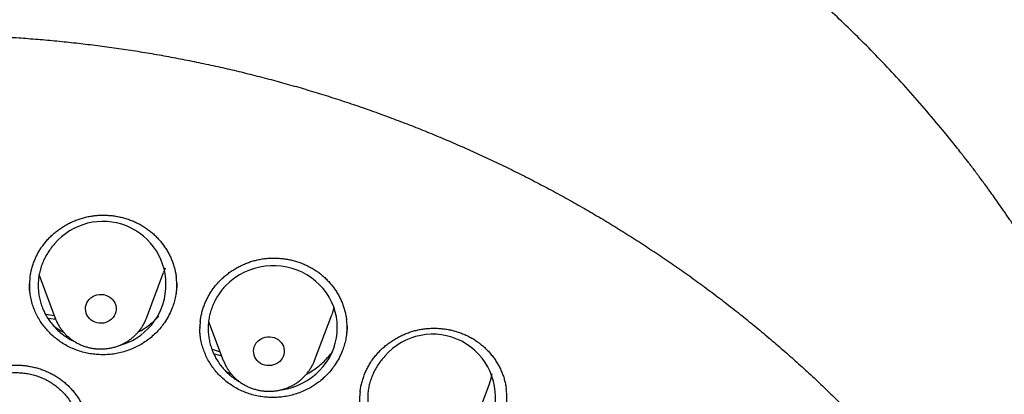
# Model space of a CAD drawing. Header units: millimetres. Extents: x 8 to 795, y 12 to 1770.
# Tile 129 of 136: x 394 to 419, y 1637 to 1647. Entities that reach past the tile are written whole.
import ezdxf

# ---------------------------------------------------------------- set-up
doc = ezdxf.new("R2010")
doc.units = ezdxf.units.MM

msp = doc.modelspace()

# ---------------------------------------------------------------- linework, layer by layer
at = {"color": 7, "linetype": 'Continuous', "lineweight": 30}
for p, q in [((396.958, 1638.916), (397.405, 1640.104)), ((394.162, 1640.031), (394.582, 1638.916)), ((394.597, 1638.879), (394.397, 1638.905)), ((394.584, 1638.91), (394.582, 1638.916)), ((398.578, 1638.83), (398.959, 1637.815)), ((401.336, 1637.815), (401.783, 1639.003)), ((396.778, 1638.6), (396.81, 1638.592)), ((398.346, 1638.671), (398.346, 1638.686)), ((398.919, 1637.923), (398.714, 1637.986)), ((398.961, 1637.81), (398.959, 1637.815)), ((401.336, 1637.815), (401.334, 1637.811)), ((405.443, 1636.018), (405.89, 1637.206))]:
    msp.add_line(p, q, dxfattribs=at)
at = {"color": 7, "linetype": 'Continuous', "lineweight": 30, "flags": 128}
for points in [[(397.442, 1640.214), (397.435, 1640.192), (397.405, 1640.104)], [(400.456, 1637.051), (400.479, 1637.053), (400.619, 1637.079), (400.756, 1637.115), (400.891, 1637.164), (401.017, 1637.222), (401.141, 1637.291), (401.257, 1637.369), (401.369, 1637.458), (401.469, 1637.553), (401.562, 1637.657), (401.646, 1637.768), (401.721, 1637.887), (401.783, 1638.008), (401.835, 1638.136), (401.876, 1638.267), (401.906, 1638.404), (401.924, 1638.537), (401.929, 1638.672), (401.923, 1638.811), (401.905, 1638.949), (401.875, 1639.08), (401.834, 1639.21), (401.781, 1639.337), (401.716, 1639.461), (401.643, 1639.575), (401.559, 1639.684), (401.466, 1639.786), (401.362, 1639.882), (401.254, 1639.966), (401.137, 1640.042), (401.013, 1640.109), (400.882, 1640.165), (400.751, 1640.21), (400.614, 1640.244), (400.474, 1640.267), (400.331, 1640.279), (400.191, 1640.279), (400.05, 1640.267), (399.91, 1640.244), (399.77, 1640.209), (399.638, 1640.165), (399.509, 1640.109), (399.384, 1640.043), (399.263, 1639.965), (399.126, 1639.858), (399, 1639.736), (399, 1639.736)], [(395.839, 1639.527), (395.896, 1639.513), (395.95, 1639.492), (396, 1639.464), (396.045, 1639.429), (396.084, 1639.389), (396.117, 1639.343), (396.142, 1639.294), (396.16, 1639.242), (396.169, 1639.188), (396.169, 1639.133), (396.161, 1639.079), (396.145, 1639.026), (396.12, 1638.976), (396.088, 1638.93), (396.05, 1638.889), (396.005, 1638.854), (395.956, 1638.825), (395.902, 1638.803), (395.846, 1638.789), (395.788, 1638.782), (395.729, 1638.784), (395.672, 1638.793), (395.616, 1638.811), (395.564, 1638.835), (395.516, 1638.867), (395.474, 1638.904), (395.438, 1638.948), (395.409, 1638.995), (395.388, 1639.046), (395.375, 1639.099), (395.37, 1639.154), (395.374, 1639.209), (395.386, 1639.262), (395.406, 1639.314), (395.434, 1639.362), (395.47, 1639.405), (395.511, 1639.444), (395.559, 1639.476), (395.61, 1639.501), (395.666, 1639.519), (395.723, 1639.53), (395.781, 1639.532), (395.839, 1639.527)], [(401.842, 1639.198), (401.813, 1639.092), (401.783, 1639.003)], [(394.329, 1639.017), (394.396, 1639.009), (394.554, 1638.989)], [(400.284, 1638.409), (400.338, 1638.387), (400.387, 1638.357), (400.431, 1638.321), (400.469, 1638.28), (400.5, 1638.234), (400.524, 1638.184), (400.54, 1638.131), (400.547, 1638.076), (400.546, 1638.022), (400.536, 1637.968), (400.518, 1637.915), (400.492, 1637.866), (400.459, 1637.821), (400.419, 1637.781), (400.374, 1637.747), (400.323, 1637.719), (400.269, 1637.699), (400.212, 1637.686), (400.154, 1637.681), (400.096, 1637.685), (400.038, 1637.696), (399.984, 1637.714), (399.932, 1637.74), (399.885, 1637.773), (399.844, 1637.812), (399.809, 1637.856), (399.782, 1637.904), (399.762, 1637.956), (399.751, 1638.01), (399.748, 1638.064), (399.753, 1638.119), (399.767, 1638.172), (399.789, 1638.223), (399.818, 1638.27), (399.855, 1638.313), (399.898, 1638.35), (399.946, 1638.381), (399.999, 1638.405), (400.054, 1638.422), (400.112, 1638.43), (400.17, 1638.431), (400.228, 1638.424), (400.284, 1638.409)], [(398.662, 1638.106), (398.692, 1638.097), (398.875, 1638.041)]]:
    msp.add_lwpolyline(points, dxfattribs=at)
at = {"color": 7, "linetype": 'Continuous', "lineweight": 30}
for centre, radius, start, end in [((395.824, 1639.79), 1.643, 284.1892, 140.0247), ((404.411, 1636.86), 1.638, 268.6872, 139.3784), ((404.443, 1637.751), 1.546, 339.3668, 349.2979)]:
    msp.add_arc(centre, radius, start, end, dxfattribs=at)
for points, knots in [([(423.631, 1632.479), (423.618, 1632.525), (423.589, 1632.626), (423.544, 1632.78), (423.494, 1632.946), (423.44, 1633.124), (423.381, 1633.318), (423.316, 1633.527), (423.244, 1633.75), (423.161, 1634.001), (423.066, 1634.282), (422.956, 1634.594), (422.836, 1634.924), (422.695, 1635.294), (422.532, 1635.708), (422.343, 1636.166), (422.135, 1636.647), (421.906, 1637.15), (421.656, 1637.674), (421.414, 1638.156), (421.187, 1638.591), (420.978, 1638.977), (420.763, 1639.362), (420.546, 1639.736), (420.336, 1640.087), (420.136, 1640.414), (419.945, 1640.716), (419.764, 1640.996), (419.592, 1641.257), (419.429, 1641.498), (419.277, 1641.719), (419.137, 1641.919), (419.01, 1642.099), (418.896, 1642.257), (418.795, 1642.395), (418.712, 1642.508), (418.644, 1642.598), (418.592, 1642.668), (418.55, 1642.725), (418.511, 1642.775), (418.47, 1642.829), (418.421, 1642.895), (418.362, 1642.972), (418.287, 1643.069), (418.193, 1643.19), (418.079, 1643.334), (417.95, 1643.496), (417.805, 1643.675), (417.543, 1643.995), (417.167, 1644.438), (416.679, 1644.988), (416.195, 1645.509), (415.715, 1646.003), (415.241, 1646.471), (414.853, 1646.839), (414.548, 1647.12), (414.319, 1647.326), (414.076, 1647.542), (413.815, 1647.769), (413.515, 1648.024), (413.172, 1648.307), (412.783, 1648.62), (412.365, 1648.945), (411.917, 1649.281), (411.439, 1649.628), (410.941, 1649.976), (410.422, 1650.324), (409.884, 1650.67), (409.316, 1651.021), (408.718, 1651.374), (408.152, 1651.693), (407.623, 1651.977), (407.139, 1652.228), (406.644, 1652.475), (406.147, 1652.712), (405.661, 1652.935), (405.193, 1653.141), (404.741, 1653.332), (404.304, 1653.51), (403.856, 1653.685), (403.401, 1653.856), (402.94, 1654.021), (402.501, 1654.171), (402.086, 1654.307), (401.694, 1654.43), (401.349, 1654.535), (401.047, 1654.623), (400.787, 1654.696), (400.544, 1654.763), (400.323, 1654.823), (400.127, 1654.874), (399.97, 1654.914), (399.846, 1654.945), (399.752, 1654.968), (399.669, 1654.989), (399.59, 1655.008), (399.509, 1655.027), (399.404, 1655.052), (399.263, 1655.085), (399.08, 1655.127), (398.865, 1655.175), (398.621, 1655.228), (398.345, 1655.286), (398.038, 1655.347), (397.7, 1655.411), (397.331, 1655.477), (396.931, 1655.545), (396.499, 1655.612), (396.035, 1655.679), (395.539, 1655.743), (395.012, 1655.803), (394.433, 1655.86), (393.816, 1655.911), (393.173, 1655.952), (392.541, 1655.98), (391.922, 1655.997), (391.248, 1656.004), (390.524, 1655.997), (389.753, 1655.973), (389.009, 1655.933), (388.29, 1655.88), (387.597, 1655.814), (387, 1655.746), (386.493, 1655.681), (386.071, 1655.621), (385.661, 1655.558), (385.263, 1655.492), (384.877, 1655.424), (384.504, 1655.353), (384.175, 1655.288), (383.894, 1655.229), (383.666, 1655.18), (383.466, 1655.135), (383.292, 1655.096), (383.153, 1655.063), (383.045, 1655.038), (382.965, 1655.019), (382.902, 1655.003), (382.85, 1654.991), (382.794, 1654.977), (382.72, 1654.959), (382.622, 1654.934), (382.505, 1654.905), (382.372, 1654.871), (382.224, 1654.832), (382.059, 1654.788), (381.88, 1654.74), (381.669, 1654.681), (381.426, 1654.612), (381.148, 1654.531), (380.847, 1654.44), (380.525, 1654.339), (380.181, 1654.228), (379.793, 1654.098), (379.369, 1653.949), (378.919, 1653.785), (378.475, 1653.616), (377.931, 1653.4), (377.293, 1653.133), (376.571, 1652.81), (375.877, 1652.482), (375.209, 1652.147), (374.564, 1651.806), (373.945, 1651.461), (373.353, 1651.117), (372.784, 1650.77), (372.224, 1650.413), (371.66, 1650.038), (371.085, 1649.639), (370.501, 1649.215), (369.91, 1648.765), (369.312, 1648.289), (368.709, 1647.784), (368.193, 1647.331), (367.765, 1646.94), (367.423, 1646.617), (367.08, 1646.286), (366.742, 1645.948), (366.416, 1645.613), (366.11, 1645.288), (365.825, 1644.979), (365.563, 1644.686), (365.32, 1644.409), (365.098, 1644.149), (364.895, 1643.907), (364.711, 1643.683), (364.545, 1643.478), (364.413, 1643.312), (364.311, 1643.182), (364.236, 1643.086), (364.172, 1643.002), (364.12, 1642.934), (364.083, 1642.886), (364.055, 1642.85), (364.028, 1642.814), (363.994, 1642.77), (363.952, 1642.714), (363.895, 1642.638), (363.822, 1642.54), (363.731, 1642.417), (363.627, 1642.274), (363.51, 1642.112), (363.38, 1641.93), (363.242, 1641.732), (363.057, 1641.464), (362.83, 1641.126), (362.564, 1640.716), (362.265, 1640.239), (361.936, 1639.692), (361.58, 1639.068), (361.228, 1638.415), (360.9, 1637.769), (360.595, 1637.132), (360.313, 1636.508), (360.08, 1635.959), (359.895, 1635.499), (359.757, 1635.143), (359.63, 1634.805), (359.514, 1634.484), (359.408, 1634.181), (359.312, 1633.895), (359.226, 1633.631), (359.148, 1633.386), (359.079, 1633.164), (359.019, 1632.963), (358.966, 1632.784), (358.92, 1632.625), (358.892, 1632.525), (358.879, 1632.479)], [0, 0, 0, 0, 0.001645, 0.00357, 0.005513, 0.007703, 0.010147, 0.012793, 0.015609, 0.018595, 0.022334, 0.026309, 0.03052, 0.034968, 0.040572, 0.046512, 0.052786, 0.059396, 0.06634, 0.07362, 0.0787, 0.083932, 0.089296, 0.09448, 0.099374, 0.103899, 0.108146, 0.112112, 0.1158, 0.119275, 0.122459, 0.125353, 0.127955, 0.130268, 0.132289, 0.13402, 0.135258, 0.136288, 0.137109, 0.137763, 0.138546, 0.139518, 0.140666, 0.141986, 0.143889, 0.146065, 0.148512, 0.151231, 0.154211, 0.163137, 0.171781, 0.180143, 0.188225, 0.196025, 0.203544, 0.206992, 0.210552, 0.21435, 0.218387, 0.222662, 0.228132, 0.233948, 0.240111, 0.24662, 0.253476, 0.260678, 0.267785, 0.275201, 0.282924, 0.290955, 0.299294, 0.305424, 0.311711, 0.318154, 0.324551, 0.330725, 0.336572, 0.342204, 0.347621, 0.352824, 0.358739, 0.364348, 0.369654, 0.374656, 0.379353, 0.383747, 0.387036, 0.390131, 0.393033, 0.39568, 0.397985, 0.399948, 0.401251, 0.402342, 0.403272, 0.404197, 0.405128, 0.406114, 0.407911, 0.410063, 0.412568, 0.415428, 0.418642, 0.42221, 0.426133, 0.430409, 0.43504, 0.440025, 0.445363, 0.451056, 0.457103, 0.463505, 0.470911, 0.478273, 0.485478, 0.492527, 0.499421, 0.508479, 0.517252, 0.525742, 0.533947, 0.541868, 0.549506, 0.554489, 0.559344, 0.56407, 0.568667, 0.573135, 0.577474, 0.581654, 0.584628, 0.587289, 0.589636, 0.591669, 0.59339, 0.594522, 0.59546, 0.596205, 0.596757, 0.597288, 0.598181, 0.599368, 0.60075, 0.602318, 0.604072, 0.606012, 0.608138, 0.610451, 0.613496, 0.616814, 0.620405, 0.624267, 0.628403, 0.63281, 0.638325, 0.64385, 0.649292, 0.654651, 0.664011, 0.673105, 0.681933, 0.690495, 0.698956, 0.707141, 0.715048, 0.722677, 0.730266, 0.738121, 0.746244, 0.754616, 0.763255, 0.77216, 0.781333, 0.790773, 0.796188, 0.801688, 0.807271, 0.812938, 0.818482, 0.823722, 0.828658, 0.833291, 0.83762, 0.841645, 0.845366, 0.848784, 0.851898, 0.854707, 0.856287, 0.857751, 0.859036, 0.860044, 0.860775, 0.86118, 0.861685, 0.862349, 0.863174, 0.864159, 0.865698, 0.867514, 0.869607, 0.871977, 0.874624, 0.877537, 0.880552, 0.886206, 0.892022, 0.898, 0.906262, 0.914816, 0.923661, 0.932797, 0.940779, 0.948971, 0.95737, 0.962214, 0.966794, 0.971112, 0.975167, 0.979025, 0.982611, 0.985925, 0.988967, 0.991738, 0.994194, 0.99639, 0.998325, 1, 1, 1, 1]), ([(358.722, 1619.106), (358.724, 1619.121), (358.744, 1619.292), (358.789, 1619.618), (358.858, 1620.082), (358.935, 1620.546), (359.02, 1621.008), (359.112, 1621.469), (359.211, 1621.928), (359.318, 1622.387), (359.433, 1622.843), (359.555, 1623.298), (359.684, 1623.751), (359.821, 1624.202), (359.965, 1624.651), (360.117, 1625.098), (360.275, 1625.543), (360.441, 1625.985), (360.614, 1626.425), (360.794, 1626.863), (360.982, 1627.297), (361.176, 1627.73), (361.377, 1628.159), (361.585, 1628.585), (361.801, 1629.008), (362.023, 1629.429), (362.252, 1629.846), (362.487, 1630.259), (362.73, 1630.669), (362.979, 1631.076), (363.234, 1631.479), (363.496, 1631.878), (363.765, 1632.274), (364.04, 1632.666), (364.321, 1633.053), (364.609, 1633.437), (364.903, 1633.816), (365.203, 1634.192), (365.509, 1634.562), (365.821, 1634.929), (366.139, 1635.291), (366.463, 1635.648), (366.792, 1636.001), (367.128, 1636.349), (367.469, 1636.692), (367.815, 1637.03), (368.167, 1637.363), (368.524, 1637.691), (368.887, 1638.014), (369.255, 1638.331), (369.628, 1638.644), (370.006, 1638.951), (370.389, 1639.252), (370.777, 1639.548), (371.169, 1639.838), (371.566, 1640.123), (371.968, 1640.402), (372.375, 1640.676), (372.785, 1640.943), (373.201, 1641.204), (373.62, 1641.46), (374.043, 1641.709), (374.471, 1641.953), (374.902, 1642.19), (375.337, 1642.421), (375.776, 1642.646), (376.218, 1642.864), (376.664, 1643.076), (377.113, 1643.282), (377.566, 1643.481), (378.022, 1643.674), (378.481, 1643.86), (378.943, 1644.04), (379.407, 1644.213), (379.875, 1644.379), (380.345, 1644.539), (380.818, 1644.691), (381.293, 1644.838), (381.77, 1644.977), (382.25, 1645.109), (382.732, 1645.235), (383.216, 1645.353), (383.701, 1645.465), (384.189, 1645.569), (384.678, 1645.667), (385.168, 1645.758), (385.66, 1645.841), (386.153, 1645.918), (386.648, 1645.987), (387.144, 1646.05), (387.64, 1646.105), (388.137, 1646.153), (388.635, 1646.194), (389.134, 1646.228), (389.633, 1646.255), (390.133, 1646.275), (390.633, 1646.287), (391.133, 1646.293), (391.633, 1646.291), (392.133, 1646.282), (392.632, 1646.266), (393.132, 1646.242), (393.631, 1646.212), (394.129, 1646.174), (394.627, 1646.13), (395.124, 1646.078), (395.62, 1646.019), (396.115, 1645.953), (396.609, 1645.88), (397.101, 1645.8), (397.592, 1645.712), (398.082, 1645.618), (398.57, 1645.517), (399.057, 1645.409), (399.542, 1645.293), (400.024, 1645.171), (400.505, 1645.042), (400.984, 1644.906), (401.46, 1644.764), (401.934, 1644.614), (402.405, 1644.458), (402.874, 1644.295), (403.34, 1644.125), (403.803, 1643.949), (404.264, 1643.766), (404.721, 1643.576), (405.175, 1643.38), (405.626, 1643.178), (406.074, 1642.969), (406.518, 1642.754), (406.959, 1642.532), (407.396, 1642.304), (407.829, 1642.07), (408.258, 1641.829), (408.683, 1641.583), (409.105, 1641.33), (409.522, 1641.072), (409.935, 1640.807), (410.343, 1640.537), (410.747, 1640.261), (411.147, 1639.979), (411.542, 1639.691), (411.932, 1639.398), (412.317, 1639.099), (412.698, 1638.795), (413.073, 1638.485), (413.443, 1638.17), (413.808, 1637.85), (414.168, 1637.524), (414.523, 1637.194), (414.872, 1636.858), (415.216, 1636.517), (415.554, 1636.172), (415.886, 1635.821), (416.213, 1635.466), (416.534, 1635.107), (416.849, 1634.743), (417.158, 1634.374), (417.461, 1634.001), (417.758, 1633.624), (418.048, 1633.242), (418.333, 1632.856), (418.611, 1632.467), (418.883, 1632.073), (419.148, 1631.675), (419.407, 1631.274), (419.659, 1630.869), (419.905, 1630.461), (420.144, 1630.049), (420.376, 1629.634), (420.601, 1629.215), (420.82, 1628.793), (421.031, 1628.368), (421.236, 1627.941), (421.434, 1627.51), (421.625, 1627.076), (421.808, 1626.64), (421.985, 1626.201), (422.154, 1625.76), (422.316, 1625.317), (422.471, 1624.871), (422.619, 1624.423), (422.759, 1623.973), (422.892, 1623.52), (423.018, 1623.067), (423.136, 1622.611), (423.247, 1622.154), (423.35, 1621.695), (423.446, 1621.234), (423.534, 1620.773), (423.615, 1620.31), (423.689, 1619.846), (423.754, 1619.381), (423.795, 1619.062), (423.813, 1618.898), (423.814, 1618.889)], [0, 0, 0, 0, 0.000525, 0.005758, 0.010991, 0.016224, 0.021457, 0.02669, 0.031923, 0.037156, 0.042389, 0.047622, 0.052854, 0.058087, 0.06332, 0.068553, 0.073785, 0.079018, 0.084251, 0.089483, 0.094716, 0.099949, 0.105181, 0.110413, 0.115646, 0.120878, 0.12611, 0.131343, 0.136575, 0.141807, 0.147039, 0.152271, 0.157503, 0.162735, 0.167967, 0.173199, 0.178431, 0.183663, 0.188894, 0.194126, 0.199358, 0.204589, 0.209821, 0.215052, 0.220284, 0.225515, 0.230746, 0.235978, 0.241209, 0.24644, 0.251671, 0.256902, 0.262133, 0.267364, 0.272595, 0.277826, 0.283057, 0.288288, 0.293519, 0.29875, 0.303981, 0.309211, 0.314442, 0.319673, 0.324903, 0.330134, 0.335365, 0.340595, 0.345826, 0.351056, 0.356287, 0.361517, 0.366748, 0.371978, 0.377208, 0.382439, 0.387669, 0.392899, 0.39813, 0.40336, 0.40859, 0.413821, 0.419051, 0.424281, 0.429511, 0.434741, 0.439972, 0.445202, 0.450432, 0.455662, 0.460892, 0.466122, 0.471353, 0.476583, 0.481813, 0.487043, 0.492273, 0.497503, 0.502733, 0.507963, 0.513194, 0.518424, 0.523654, 0.528884, 0.534114, 0.539344, 0.544574, 0.549804, 0.555035, 0.560265, 0.565495, 0.570725, 0.575955, 0.581185, 0.586416, 0.591646, 0.596876, 0.602106, 0.607337, 0.612567, 0.617797, 0.623027, 0.628258, 0.633488, 0.638718, 0.643949, 0.649179, 0.65441, 0.65964, 0.664871, 0.670101, 0.675332, 0.680562, 0.685793, 0.691023, 0.696254, 0.701485, 0.706715, 0.711946, 0.717177, 0.722408, 0.727638, 0.732869, 0.7381, 0.743331, 0.748562, 0.753793, 0.759024, 0.764256, 0.769487, 0.774718, 0.779949, 0.78518, 0.790412, 0.795643, 0.800875, 0.806106, 0.811338, 0.816569, 0.821801, 0.827033, 0.832264, 0.837496, 0.842728, 0.84796, 0.853192, 0.858424, 0.863656, 0.868888, 0.87412, 0.879352, 0.884584, 0.889817, 0.895049, 0.900281, 0.905514, 0.910746, 0.915979, 0.921211, 0.926444, 0.931676, 0.936909, 0.942142, 0.947374, 0.952607, 0.95784, 0.963073, 0.968306, 0.973539, 0.978772, 0.984005, 0.989238, 0.994471, 0.999704, 1, 1, 1, 1]), ([(394.239, 1640.778), (394.25, 1640.793), (394.284, 1640.84), (394.345, 1640.916), (394.424, 1641.003), (394.509, 1641.085), (394.599, 1641.163), (394.695, 1641.235), (394.796, 1641.302), (394.901, 1641.362), (395.009, 1641.416), (395.121, 1641.464), (395.234, 1641.504), (395.35, 1641.538), (395.467, 1641.564), (395.584, 1641.582), (395.702, 1641.593), (395.821, 1641.597), (395.942, 1641.594), (396.063, 1641.584), (396.184, 1641.566), (396.303, 1641.541), (396.421, 1641.509), (396.536, 1641.47), (396.648, 1641.425), (396.756, 1641.373), (396.859, 1641.316), (396.957, 1641.252), (397.05, 1641.183), (397.139, 1641.107), (397.224, 1641.026), (397.305, 1640.939), (397.379, 1640.847), (397.448, 1640.75), (397.511, 1640.649), (397.566, 1640.544), (397.615, 1640.437), (397.657, 1640.327), (397.691, 1640.216), (397.716, 1640.104), (397.731, 1640.024), (397.735, 1639.981), (397.735, 1639.977)], [0, 0, 0, 0, 0.012746, 0.03825, 0.063873, 0.089669, 0.115615, 0.141681, 0.167827, 0.194008, 0.220163, 0.246241, 0.272196, 0.297992, 0.3236, 0.348992, 0.374256, 0.399814, 0.42564, 0.451682, 0.477879, 0.504163, 0.530452, 0.556654, 0.582701, 0.608533, 0.634104, 0.659418, 0.684704, 0.710313, 0.736145, 0.762167, 0.788335, 0.814602, 0.840915, 0.867214, 0.893444, 0.919565, 0.945547, 0.971369, 0.997007, 1, 1, 1, 1]), ([(393.924, 1639.954), (393.925, 1639.963), (393.93, 1640.011), (393.946, 1640.097), (393.973, 1640.212), (394.008, 1640.325), (394.05, 1640.436), (394.099, 1640.543), (394.154, 1640.647), (394.202, 1640.725), (394.232, 1640.767), (394.239, 1640.778)], [0, 0, 0, 0, 0.029693, 0.162826, 0.296211, 0.429535, 0.562513, 0.69493, 0.826614, 0.957445, 1, 1, 1, 1]), ([(394.565, 1640.846), (394.534, 1640.812), (394.474, 1640.743), (394.394, 1640.63), (394.323, 1640.51), (394.263, 1640.384), (394.215, 1640.255), (394.178, 1640.124), (394.152, 1639.988), (394.138, 1639.851), (394.137, 1639.715), (394.147, 1639.579), (394.169, 1639.442), (394.203, 1639.309), (394.249, 1639.179), (394.305, 1639.054), (394.373, 1638.933), (394.451, 1638.818), (394.538, 1638.711), (394.634, 1638.611), (394.739, 1638.519), (394.853, 1638.435), (394.973, 1638.363), (395.055, 1638.318), (395.098, 1638.301), (395.098, 1638.301)], [0, 0, 0, 0, 0.044679, 0.089668, 0.135635, 0.181941, 0.226938, 0.271935, 0.317575, 0.363879, 0.408567, 0.453565, 0.499541, 0.545856, 0.590857, 0.635857, 0.6815, 0.72781, 0.772789, 0.817768, 0.863391, 0.909679, 0.954631, 0.999584, 1, 1, 1, 1]), ([(398.664, 1639.638), (398.675, 1639.653), (398.708, 1639.701), (398.768, 1639.777), (398.846, 1639.865), (398.93, 1639.949), (399.02, 1640.027), (399.115, 1640.101), (399.214, 1640.169), (399.319, 1640.231), (399.426, 1640.287), (399.537, 1640.336), (399.651, 1640.378), (399.766, 1640.413), (399.882, 1640.441), (399.999, 1640.461), (400.117, 1640.474), (400.236, 1640.479), (400.357, 1640.478), (400.478, 1640.469), (400.599, 1640.454), (400.719, 1640.431), (400.837, 1640.4), (400.953, 1640.363), (401.065, 1640.32), (401.173, 1640.27), (401.276, 1640.214), (401.375, 1640.152), (401.469, 1640.084), (401.559, 1640.01), (401.645, 1639.93), (401.726, 1639.844), (401.802, 1639.753), (401.872, 1639.657), (401.936, 1639.558), (401.993, 1639.454), (402.042, 1639.348), (402.085, 1639.239), (402.12, 1639.128), (402.147, 1639.016), (402.163, 1638.929), (402.168, 1638.88), (402.17, 1638.868)], [0, 0, 0, 0, 0.01269, 0.03807, 0.063568, 0.089237, 0.115056, 0.140994, 0.167012, 0.193065, 0.219093, 0.245044, 0.270874, 0.296546, 0.322031, 0.347303, 0.372446, 0.397883, 0.423586, 0.449503, 0.475574, 0.501729, 0.527888, 0.553959, 0.579873, 0.605573, 0.631013, 0.656196, 0.681353, 0.706831, 0.732533, 0.758424, 0.784462, 0.810599, 0.836782, 0.862949, 0.889048, 0.915037, 0.940885, 0.966574, 0.992077, 1, 1, 1, 1]), ([(393.924, 1639.957), (393.921, 1639.941), (393.911, 1639.874), (393.908, 1639.753), (393.91, 1639.622), (393.921, 1639.545), (393.924, 1639.52)], [0, 0, 0, 0, 0.1067086, 0.4647185, 0.8291563, 1, 1, 1, 1]), ([(397.734, 1639.542), (397.738, 1639.57), (397.748, 1639.65), (397.75, 1639.783), (397.746, 1639.901), (397.736, 1639.966), (397.734, 1639.979)], [0, 0, 0, 0, 0.194524, 0.552642, 0.910758, 1, 1, 1, 1]), ([(397.426, 1638.796), (397.396, 1638.753), (397.334, 1638.669), (397.228, 1638.551), (397.112, 1638.441), (396.986, 1638.34), (396.852, 1638.251), (396.712, 1638.173), (396.564, 1638.106), (396.411, 1638.051), (396.254, 1638.009), (396.096, 1637.98), (395.934, 1637.965), (395.771, 1637.962), (395.61, 1637.973), (395.451, 1637.996), (395.294, 1638.033), (395.14, 1638.082), (394.991, 1638.143), (394.85, 1638.216), (394.713, 1638.301), (394.585, 1638.397), (394.466, 1638.502), (394.358, 1638.616), (394.258, 1638.74), (394.171, 1638.872), (394.095, 1639.009), (394.031, 1639.152), (393.98, 1639.301), (393.942, 1639.453), (393.919, 1639.608), (393.908, 1639.726), (393.91, 1639.794), (393.911, 1639.809)], [0, 0, 0, 0, 0.032474, 0.065175, 0.098583, 0.132232, 0.164774, 0.197789, 0.231042, 0.264779, 0.297366, 0.330186, 0.363271, 0.396899, 0.429392, 0.462112, 0.495094, 0.528615, 0.561174, 0.593962, 0.627014, 0.660608, 0.693153, 0.725927, 0.758964, 0.79254, 0.825131, 0.857951, 0.891034, 0.924656, 0.95726, 0.990093, 1, 1, 1, 1]), ([(397.747, 1639.826), (397.748, 1639.802), (397.749, 1639.726), (397.736, 1639.598), (397.71, 1639.445), (397.67, 1639.292), (397.612, 1639.131), (397.534, 1638.963), (397.462, 1638.851), (397.426, 1638.796)], [0, 0, 0, 0, 0.067576, 0.209015, 0.351436, 0.494998, 0.640909, 0.819457, 1, 1, 1, 1]), ([(398.359, 1638.829), (398.359, 1638.832), (398.363, 1638.873), (398.378, 1638.953), (398.403, 1639.068), (398.437, 1639.182), (398.478, 1639.293), (398.525, 1639.401), (398.58, 1639.506), (398.627, 1639.584), (398.656, 1639.627), (398.664, 1639.638)], [0, 0, 0, 0, 0.008104, 0.144123, 0.280403, 0.416626, 0.552496, 0.687792, 0.822334, 0.956, 1, 1, 1, 1]), ([(399, 1639.736), (398.97, 1639.702), (398.909, 1639.633), (398.828, 1639.521), (398.756, 1639.401), (398.696, 1639.276), (398.646, 1639.147), (398.608, 1639.016), (398.581, 1638.88), (398.566, 1638.744), (398.564, 1638.607), (398.573, 1638.471), (398.594, 1638.335), (398.627, 1638.202), (398.671, 1638.072), (398.727, 1637.947), (398.793, 1637.826), (398.87, 1637.711), (398.957, 1637.603), (399.052, 1637.503), (399.157, 1637.41), (399.269, 1637.328), (399.351, 1637.275), (399.395, 1637.252), (399.398, 1637.25)], [0, 0, 0, 0, 0.046643, 0.09361, 0.141598, 0.189939, 0.236582, 0.284059, 0.331536, 0.379877, 0.426522, 0.473491, 0.521481, 0.569825, 0.616455, 0.66392, 0.711384, 0.759714, 0.806317, 0.853755, 0.901194, 0.949496, 0.996073, 1, 1, 1, 1]), ([(394.585, 1638.91), (394.595, 1638.884), (394.616, 1638.83), (394.658, 1638.749), (394.708, 1638.668), (394.765, 1638.59), (394.828, 1638.518), (394.896, 1638.45), (394.97, 1638.387), (395.048, 1638.33), (395.131, 1638.279), (395.218, 1638.234), (395.308, 1638.196), (395.401, 1638.165), (395.497, 1638.141), (395.594, 1638.124), (395.693, 1638.115), (395.791, 1638.113), (395.89, 1638.118), (395.988, 1638.131), (396.085, 1638.151), (396.18, 1638.178), (396.273, 1638.213), (396.362, 1638.254), (396.448, 1638.302), (396.53, 1638.356), (396.606, 1638.417), (396.678, 1638.483), (396.744, 1638.554), (396.804, 1638.629), (396.858, 1638.709), (396.905, 1638.793), (396.937, 1638.861), (396.952, 1638.902), (396.956, 1638.912)], [0, 0, 0, 0, 0.027215, 0.058829, 0.090481, 0.122179, 0.153928, 0.185733, 0.217594, 0.249514, 0.281491, 0.313523, 0.345607, 0.377738, 0.409913, 0.442125, 0.474369, 0.506639, 0.538928, 0.571229, 0.603532, 0.635832, 0.668121, 0.70039, 0.732633, 0.764842, 0.797009, 0.829129, 0.861194, 0.893202, 0.925149, 0.957034, 0.988858, 1, 1, 1, 1]), ([(396.739, 1638.55), (396.743, 1638.552), (396.798, 1638.579), (396.897, 1638.642), (397.036, 1638.74), (397.164, 1638.849), (397.241, 1638.929), (397.278, 1638.968)], [0, 0, 0, 0, 0.0212324, 0.2644953, 0.5130562, 0.7634487, 1, 1, 1, 1]), ([(398.359, 1638.832), (398.354, 1638.774), (398.341, 1638.648), (398.343, 1638.502), (398.357, 1638.415), (398.36, 1638.397)], [0, 0, 0, 0, 0.39534, 0.872692, 1, 1, 1, 1]), ([(402.169, 1638.44), (402.174, 1638.492), (402.187, 1638.613), (402.185, 1638.757), (402.171, 1638.848), (402.168, 1638.87)], [0, 0, 0, 0, 0.359934, 0.845674, 1, 1, 1, 1]), ([(394.532, 1638.722), (394.573, 1638.691), (394.659, 1638.629), (394.752, 1638.571), (394.803, 1638.547), (394.805, 1638.546)], [0, 0, 0, 0, 0.476023, 0.98321, 1, 1, 1, 1]), ([(401.873, 1637.707), (401.843, 1637.665), (401.783, 1637.58), (401.679, 1637.461), (401.564, 1637.348), (401.419, 1637.229), (401.239, 1637.11), (401.045, 1637.014), (400.868, 1636.948), (400.712, 1636.904), (400.554, 1636.872), (400.392, 1636.854), (400.229, 1636.849), (400.068, 1636.857), (399.909, 1636.877), (399.751, 1636.912), (399.596, 1636.958), (399.447, 1637.017), (399.305, 1637.088), (399.167, 1637.171), (399.038, 1637.264), (398.918, 1637.368), (398.808, 1637.48), (398.707, 1637.602), (398.618, 1637.732), (398.54, 1637.868), (398.475, 1638.01), (398.422, 1638.157), (398.382, 1638.309), (398.357, 1638.463), (398.345, 1638.572), (398.346, 1638.63), (398.346, 1638.636)], [0, 0, 0, 0, 0.032629, 0.065485, 0.099048, 0.132853, 0.182165, 0.232279, 0.266239, 0.299014, 0.332023, 0.36539, 0.399243, 0.431948, 0.464882, 0.49808, 0.53182, 0.56458, 0.597571, 0.630828, 0.664629, 0.697363, 0.730326, 0.763553, 0.797323, 0.830094, 0.863095, 0.896361, 0.930168, 0.962952, 0.995966, 1, 1, 1, 1]), ([(402.182, 1638.72), (402.183, 1638.703), (402.184, 1638.634), (402.173, 1638.514), (402.15, 1638.36), (402.111, 1638.207), (402.055, 1638.045), (401.979, 1637.876), (401.909, 1637.764), (401.873, 1637.707)], [0, 0, 0, 0, 0.0480187, 0.1922116, 0.3374109, 0.4841643, 0.6330564, 0.8155064, 1, 1, 1, 1]), ([(402.822, 1637.802), (402.833, 1637.818), (402.866, 1637.866), (402.926, 1637.942), (403.003, 1638.031), (403.087, 1638.114), (403.176, 1638.194), (403.271, 1638.268), (403.371, 1638.337), (403.475, 1638.399), (403.582, 1638.456), (403.693, 1638.506), (403.806, 1638.549), (403.921, 1638.584), (404.037, 1638.613), (404.154, 1638.634), (404.272, 1638.648), (404.391, 1638.654), (404.512, 1638.654), (404.633, 1638.646), (404.754, 1638.632), (404.874, 1638.61), (404.992, 1638.58), (405.108, 1638.544), (405.22, 1638.502), (405.328, 1638.453), (405.432, 1638.398), (405.531, 1638.337), (405.625, 1638.27), (405.715, 1638.196), (405.802, 1638.117), (405.883, 1638.032), (405.959, 1637.942), (406.029, 1637.847), (406.093, 1637.748), (406.15, 1637.646), (406.201, 1637.54), (406.244, 1637.432), (406.279, 1637.321), (406.306, 1637.21), (406.323, 1637.122), (406.329, 1637.071), (406.33, 1637.057)], [0, 0, 0, 0, 0.012681, 0.038027, 0.063491, 0.089127, 0.114913, 0.140817, 0.166802, 0.192824, 0.218821, 0.244743, 0.270545, 0.296189, 0.321648, 0.346894, 0.372012, 0.397424, 0.423102, 0.448993, 0.475037, 0.501164, 0.527294, 0.553335, 0.579219, 0.604889, 0.630298, 0.655451, 0.680578, 0.706025, 0.731697, 0.757558, 0.783567, 0.809675, 0.835828, 0.861966, 0.888034, 0.913991, 0.939806, 0.96546, 0.990926, 1, 1, 1, 1]), ([(401.119, 1637.452), (401.127, 1637.456), (401.184, 1637.485), (401.287, 1637.55), (401.425, 1637.649), (401.553, 1637.76), (401.67, 1637.88), (401.75, 1637.973), (401.789, 1638.029), (401.796, 1638.04)], [0, 0, 0, 0, 0.028133, 0.212517, 0.400917, 0.590706, 0.77367, 0.957906, 1, 1, 1, 1]), ([(398.962, 1637.81), (398.97, 1637.79), (398.989, 1637.74), (399.028, 1637.664), (399.076, 1637.582), (399.132, 1637.504), (399.193, 1637.43), (399.261, 1637.361), (399.333, 1637.298), (399.411, 1637.24), (399.493, 1637.187), (399.579, 1637.142), (399.669, 1637.102), (399.762, 1637.07), (399.857, 1637.045), (399.954, 1637.026), (400.052, 1637.015), (400.151, 1637.012), (400.25, 1637.016), (400.348, 1637.027), (400.445, 1637.046), (400.541, 1637.072), (400.634, 1637.105), (400.724, 1637.146), (400.81, 1637.192), (400.893, 1637.245), (400.97, 1637.305), (401.043, 1637.369), (401.11, 1637.44), (401.171, 1637.515), (401.227, 1637.594), (401.275, 1637.677), (401.31, 1637.75), (401.327, 1637.795), (401.333, 1637.811)], [0, 0, 0, 0, 0.021749, 0.053354, 0.084997, 0.116684, 0.148421, 0.180213, 0.212062, 0.243969, 0.275933, 0.307953, 0.340026, 0.372147, 0.404312, 0.436515, 0.468752, 0.501015, 0.533299, 0.565596, 0.597898, 0.630197, 0.662486, 0.694757, 0.727003, 0.759217, 0.79139, 0.823517, 0.855591, 0.887607, 0.919563, 0.951458, 0.98329, 1, 1, 1, 1]), ([(402.521, 1636.999), (402.521, 1636.999), (402.525, 1637.039), (402.539, 1637.116), (402.563, 1637.231), (402.597, 1637.345), (402.637, 1637.456), (402.684, 1637.564), (402.738, 1637.669), (402.786, 1637.748), (402.815, 1637.791), (402.822, 1637.802)], [0, 0, 0, 0, 0.000472, 0.137412, 0.274618, 0.411768, 0.548565, 0.684785, 0.820246, 0.954822, 1, 1, 1, 1]), ([(403.168, 1637.926), (403.137, 1637.892), (403.075, 1637.824), (402.993, 1637.712), (402.92, 1637.593), (402.857, 1637.469), (402.807, 1637.341), (402.767, 1637.21), (402.738, 1637.075), (402.722, 1636.938), (402.718, 1636.801), (402.725, 1636.666), (402.745, 1636.53), (402.776, 1636.397), (402.819, 1636.267), (402.873, 1636.142), (402.938, 1636.02), (403.013, 1635.905), (403.099, 1635.797), (403.192, 1635.697), (403.296, 1635.604), (403.385, 1635.535), (403.442, 1635.5), (403.458, 1635.49)], [0, 0, 0, 0, 0.048142, 0.096619, 0.14615, 0.196045, 0.244187, 0.292664, 0.342195, 0.392091, 0.440227, 0.489226, 0.538224, 0.588114, 0.636229, 0.685204, 0.73418, 0.784048, 0.832134, 0.881081, 0.930027, 0.979866, 1, 1, 1, 1]), ([(391.992, 1636.913), (392.003, 1636.929), (392.038, 1636.975), (392.1, 1637.049), (392.181, 1637.133), (392.267, 1637.213), (392.359, 1637.289), (392.457, 1637.359), (392.558, 1637.423), (392.664, 1637.481), (392.774, 1637.533), (392.886, 1637.578), (393.001, 1637.615), (393.117, 1637.646), (393.234, 1637.669), (393.352, 1637.685), (393.47, 1637.694), (393.589, 1637.695), (393.709, 1637.69), (393.83, 1637.677), (393.95, 1637.657), (394.07, 1637.629), (394.187, 1637.595), (394.301, 1637.554), (394.412, 1637.506), (394.518, 1637.453), (394.62, 1637.393), (394.716, 1637.328), (394.808, 1637.257), (394.896, 1637.18), (394.979, 1637.097), (395.058, 1637.008), (395.13, 1636.915), (395.197, 1636.817), (395.257, 1636.716), (395.311, 1636.611), (395.357, 1636.503), (395.397, 1636.393), (395.428, 1636.281), (395.451, 1636.176), (395.459, 1636.108), (395.463, 1636.077)], [0, 0, 0, 0, 0.012844, 0.038546, 0.064369, 0.090366, 0.116514, 0.142784, 0.169134, 0.195522, 0.221884, 0.248169, 0.274331, 0.300332, 0.326144, 0.351739, 0.377202, 0.402963, 0.428994, 0.455244, 0.481652, 0.508147, 0.534649, 0.561065, 0.587323, 0.613366, 0.639147, 0.664667, 0.690164, 0.715984, 0.74203, 0.768266, 0.79465, 0.821132, 0.847662, 0.874175, 0.900618, 0.926952, 0.953145, 0.979178, 1, 1, 1, 1]), ([(399.01, 1637.55), (399.023, 1637.541), (399.077, 1637.502), (399.137, 1637.47), (399.182, 1637.446)], [0, 0, 0, 0, 0.2350638, 1, 1, 1, 1]), ([(392.322, 1636.978), (392.291, 1636.944), (392.229, 1636.877), (392.148, 1636.766), (392.075, 1636.648), (392.013, 1636.525), (391.962, 1636.398), (391.923, 1636.268), (391.895, 1636.133), (391.879, 1635.998), (391.874, 1635.862), (391.882, 1635.727), (391.902, 1635.591), (391.933, 1635.457), (391.976, 1635.328), (392.03, 1635.203), (392.095, 1635.081), (392.171, 1634.966), (392.256, 1634.857), (392.35, 1634.756), (392.454, 1634.663), (392.565, 1634.578), (392.683, 1634.503), (392.806, 1634.438), (392.936, 1634.382), (393.07, 1634.337), (393.207, 1634.304), (393.346, 1634.282), (393.488, 1634.271), (393.63, 1634.272), (393.771, 1634.284), (393.91, 1634.307), (394.047, 1634.342), (394.181, 1634.388), (394.31, 1634.444), (394.433, 1634.51), (394.551, 1634.587), (394.662, 1634.673), (394.764, 1634.767), (394.857, 1634.868), (394.943, 1634.978), (395.018, 1635.094), (395.082, 1635.215), (395.135, 1635.341), (395.178, 1635.471), (395.209, 1635.605), (395.228, 1635.74), (395.235, 1635.875), (395.23, 1636.012), (395.213, 1636.147), (395.185, 1636.28), (395.145, 1636.41), (395.094, 1636.538), (395.031, 1636.661), (394.958, 1636.777), (394.876, 1636.887), (394.783, 1636.991), (394.682, 1637.087), (394.573, 1637.173), (394.457, 1637.25), (394.334, 1637.319), (394.205, 1637.377), (394.073, 1637.424), (393.937, 1637.46), (393.797, 1637.485), (393.656, 1637.499), (393.515, 1637.501), (393.374, 1637.491), (393.234, 1637.471), (393.095, 1637.439), (392.961, 1637.396), (392.832, 1637.342), (392.706, 1637.278), (392.577, 1637.198), (392.446, 1637.099), (392.363, 1637.018), (392.322, 1636.978)], [0, 0, 0, 0, 0.013192, 0.026476, 0.040048, 0.053721, 0.067007, 0.080293, 0.093768, 0.10744, 0.120635, 0.133922, 0.147498, 0.161173, 0.174462, 0.18775, 0.201229, 0.214904, 0.228189, 0.241473, 0.254947, 0.268618, 0.281896, 0.295174, 0.308642, 0.322306, 0.335578, 0.348851, 0.362313, 0.375971, 0.389241, 0.40251, 0.41597, 0.429625, 0.442897, 0.456169, 0.46963, 0.483287, 0.496564, 0.509841, 0.523307, 0.53697, 0.550253, 0.563537, 0.57701, 0.590679, 0.603968, 0.617256, 0.630734, 0.644408, 0.657604, 0.67089, 0.684466, 0.698142, 0.711428, 0.724714, 0.73819, 0.751863, 0.765143, 0.778423, 0.791893, 0.805559, 0.818833, 0.832107, 0.84557, 0.85923, 0.8725, 0.88577, 0.89923, 0.912886, 0.926157, 0.939427, 0.952887, 0.966543, 0.983179, 1, 1, 1, 1]), ([(406.329, 1636.628), (406.335, 1636.681), (406.348, 1636.805), (406.346, 1636.95), (406.332, 1637.039), (406.328, 1637.059)], [0, 0, 0, 0, 0.374401, 0.856847, 1, 1, 1, 1]), ([(402.521, 1637.001), (402.515, 1636.942), (402.503, 1636.814), (402.506, 1636.668), (402.52, 1636.583), (402.522, 1636.566)], [0, 0, 0, 0, 0.406973, 0.882814, 1, 1, 1, 1])]:
    msp.add_open_spline(points, degree=3, knots=knots, dxfattribs=at)

doc.saveas('drawing.dxf')
